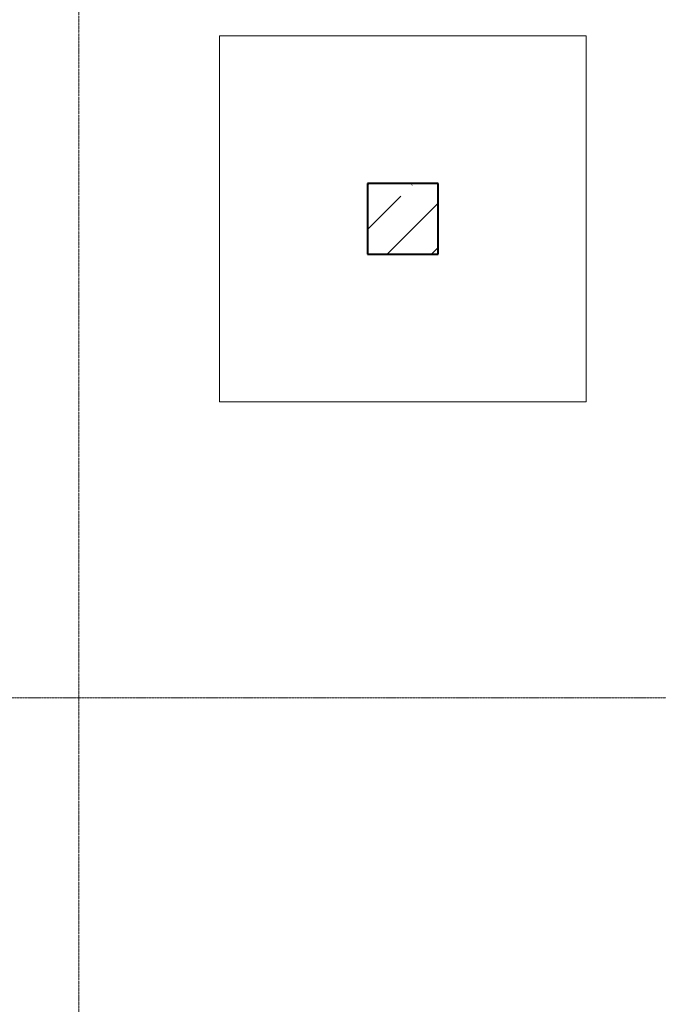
# Model space of a CAD drawing. Header units: millimetres. Extents: x 105028 to 874735, y -568483 to 191941.
# Tile 15 of 135: x 214955 to 219486, y 155034 to 162023. Entities that reach past the tile are written whole.
import ezdxf

# ---------------------------------------------------------------- set-up
doc = ezdxf.new("R2010")
doc.units = ezdxf.units.MM
doc.linetypes.add('ADSK_Линия сетки', pattern=[25, 20, -2.5, 0, -2.5])
doc.linetypes.add('Штрихпунктир 15 х 2 х 2 мм', pattern=[19, 15, -2, 0, -2])
for name, color, linetype, lineweight in [('Несущие колонны', 7, 'Continuous', 18), ('Оси', 7, 'Continuous', 9), ('Перекрытия', 7, 'Continuous', 18)]:
    doc.layers.add(name, color=color, linetype=linetype, lineweight=lineweight)

# ---------------------------------------------------------------- blocks, each defined once
blk = doc.blocks.new('135_SLK_GD_KR_rvt-1-К2_L01_-1_000__Задание СС')
at = {"layer": 'Оси', "color": 8, "linetype": 'ADSK_Линия сетки', "true_color": 0x808080}
blk.add_line((-12381614.2, 10021519.5), (-12381614.2, 9979889.5), dxfattribs=at)
at = {"layer": 'Оси', "linetype": 'Штрихпунктир 15 х 2 х 2 мм'}
blk.add_line((-12391486.6, 9987410.7), (-12364241, 9987410.7), dxfattribs=at)
blk = doc.blocks.new('135_SLK_K1-2-3_KR_rvt-1-К2_L01_-1_000__Задание СС')
at = {"layer": 'Несущие колонны', "lineweight": 9}
h = blk.add_hatch(dxfattribs=at)
h.set_pattern_fill('FP_4', color=256, style=0, pattern_type=2)
h.set_pattern_definition([(45, (0, 0), (-314.308964, 314.308964), []), (45, (314.3, 0), (-314.308964, 314.308964), [555.625, -111.125, 3.353, -107.772])])
h.paths.add_polyline_path([(-12379064.2, 9990560.7), (-12379064.2, 9991060.7), (-12379564.2, 9991060.7), (-12379564.2, 9990560.7)])
at = {"layer": 'Несущие колонны', "lineweight": 40}
for p, q in [((-12379064.2, 9991060.7), (-12379564.2, 9991060.7)), ((-12379564.2, 9991060.7), (-12379564.2, 9990560.7)), ((-12379064.2, 9990560.7), (-12379064.2, 9991060.7)), ((-12379564.2, 9990560.7), (-12379064.2, 9990560.7))]:
    blk.add_line(p, q, dxfattribs=at)
at = {"layer": 'Несущие колонны'}
for p, q in [((-12379564.2, 9990560.7), (-12379564.2, 9991060.7)), ((-12379064.2, 9991060.7), (-12379564.2, 9991060.7)), ((-12379064.2, 9991060.7), (-12379064.2, 9990560.7)), ((-12379064.2, 9990560.7), (-12379564.2, 9990560.7))]:
    blk.add_line(p, q, dxfattribs=at)
at = {"layer": 'Перекрытия'}
for p, q in [((-12378014.2, 9992110.7), (-12380614.2, 9992110.7)), ((-12380614.2, 9992110.7), (-12380614.2, 9989510.7)), ((-12380614.2, 9989510.7), (-12380614.2, 9992110.7)), ((-12380614.2, 9992110.7), (-12378014.2, 9992110.7)), ((-12378014.2, 9989510.7), (-12378014.2, 9992110.7)), ((-12378014.2, 9992110.7), (-12378014.2, 9989510.7)), ((-12380614.2, 9989510.7), (-12378014.2, 9989510.7)), ((-12378014.2, 9989510.7), (-12380614.2, 9989510.7))]:
    blk.add_line(p, q, dxfattribs=at)

msp = doc.modelspace()

# ---------------------------------------------------------------- block references
at = {"lineweight": 5}
for name in ['135_SLK_GD_KR_rvt-1-К2_L01_-1_000__Задание СС', '135_SLK_K1-2-3_KR_rvt-1-К2_L01_-1_000__Задание СС']:
    msp.add_blockref(name, (12596988, -9830201.6), dxfattribs=at)

doc.saveas('drawing.dxf')
